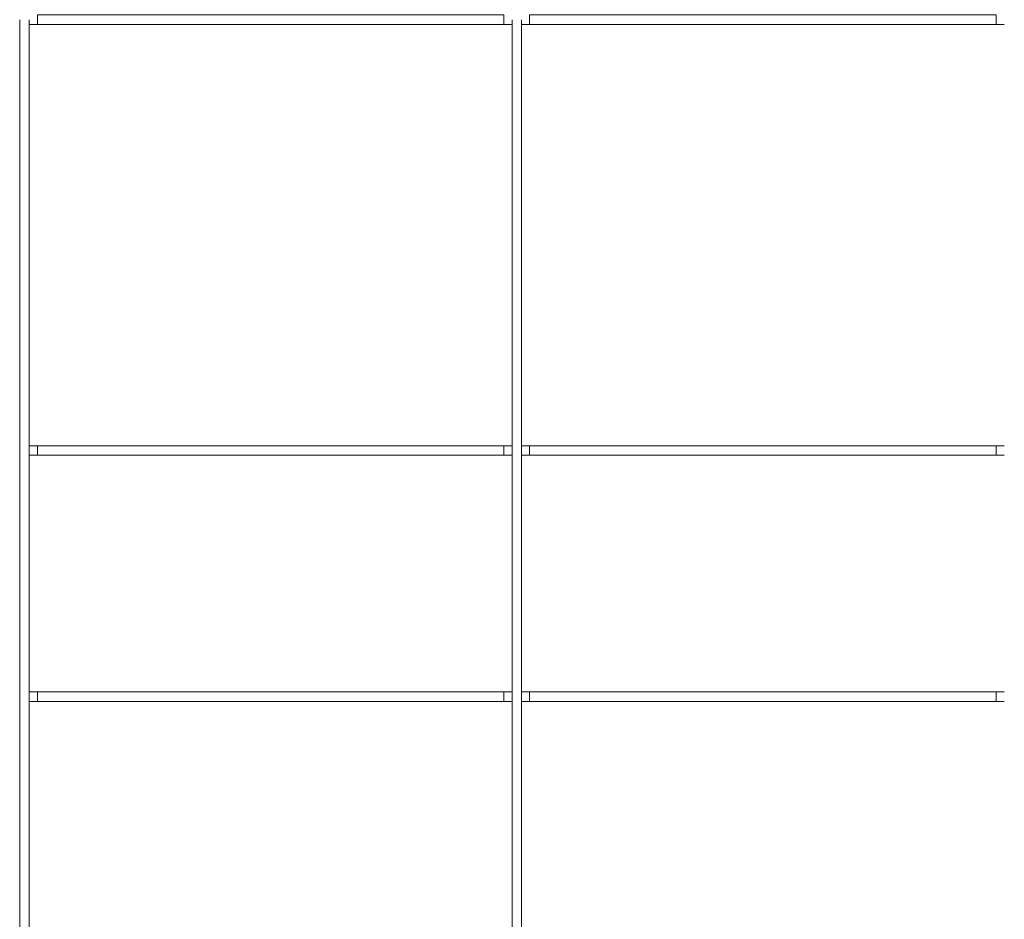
# Model space of a CAD drawing. Header units: millimetres. Extents: x -94601 to -15166, y -300 to 6935.
# Tile 54 of 97: x -51297 to -48897, y 1893 to 4085. Entities that reach past the tile are written whole.
import ezdxf

# ---------------------------------------------------------------- set-up
doc = ezdxf.new("R2010")
doc.units = ezdxf.units.MM
doc.header["$MEASUREMENT"] = 0
doc.layers.add('Nouveau_Menuis_Ext _ Murs-rideaux.Menuis_Ext', color=7, linetype='Continuous')

# ---------------------------------------------------------------- blocks, each defined once
blk = doc.blocks.new('Élément de coupe_61')
at = {"layer": 'Nouveau_Menuis_Ext _ Murs-rideaux.Menuis_Ext', "color": 251, "linetype": 'Continuous', "lineweight": 15, "true_color": 0x6a6a6a}
for p, q in [((-50096.8, 58.7), (-50096.8, 2435)), ((-50073.8, 2423.5), (-50073.8, 2435)), ((-50073.8, 58.7), (-50073.8, 2423.5))]:
    blk.add_line(p, q, dxfattribs=at)
blk = doc.blocks.new('Élément de coupe_62')
at = {"layer": 'Nouveau_Menuis_Ext _ Murs-rideaux.Menuis_Ext', "color": 251, "linetype": 'Continuous', "lineweight": 15, "true_color": 0x6a6a6a}
for p, q in [((-50116.8, 2446.5), (-51253.8, 2446.5)), ((-51253.8, 2423.5), (-51253.8, 2446.5)), ((-50116.8, 2446.5), (-50116.8, 2423.5)), ((-50116.8, 2423.5), (-51253.8, 2423.5))]:
    blk.add_line(p, q, dxfattribs=at)
blk = doc.blocks.new('Élément de coupe_67')
at = {"layer": 'Nouveau_Menuis_Ext _ Murs-rideaux.Menuis_Ext', "color": 251, "linetype": 'Continuous', "lineweight": 15, "true_color": 0x6a6a6a}
for p, q in [((-50096.8, 2435), (-50096.8, 3035)), ((-50073.8, 3023.5), (-50073.8, 3035)), ((-50073.8, 2446.5), (-50073.8, 3023.5)), ((-50073.8, 2435), (-50073.8, 2446.5))]:
    blk.add_line(p, q, dxfattribs=at)
blk = doc.blocks.new('Élément de coupe_68')
at = {"layer": 'Nouveau_Menuis_Ext _ Murs-rideaux.Menuis_Ext', "color": 251, "linetype": 'Continuous', "lineweight": 15, "true_color": 0x6a6a6a}
for p, q in [((-50096.8, 3035), (-50096.8, 4085)), ((-50073.8, 4073.5), (-50073.8, 4085)), ((-50073.8, 3046.5), (-50073.8, 4073.5)), ((-50073.8, 3035), (-50073.8, 3046.5))]:
    blk.add_line(p, q, dxfattribs=at)
blk = doc.blocks.new('Élément de coupe_69')
at = {"layer": 'Nouveau_Menuis_Ext _ Murs-rideaux.Menuis_Ext', "color": 251, "linetype": 'Continuous', "lineweight": 15, "true_color": 0x6a6a6a}
for p, q in [((-51296.8, 2435), (-51296.8, 3035)), ((-51273.8, 3023.5), (-51273.8, 3035)), ((-51273.8, 2446.5), (-51273.8, 3023.5)), ((-51273.8, 2435), (-51273.8, 2446.5))]:
    blk.add_line(p, q, dxfattribs=at)
blk = doc.blocks.new('Élément de coupe_70')
at = {"layer": 'Nouveau_Menuis_Ext _ Murs-rideaux.Menuis_Ext', "color": 251, "linetype": 'Continuous', "lineweight": 15, "true_color": 0x6a6a6a}
for p, q in [((-51296.8, 3035), (-51296.8, 4085)), ((-51273.8, 4073.5), (-51273.8, 4085)), ((-51273.8, 3046.5), (-51273.8, 4073.5)), ((-51273.8, 3035), (-51273.8, 3046.5))]:
    blk.add_line(p, q, dxfattribs=at)
blk = doc.blocks.new('Élément de coupe_77')
at = {"layer": 'Nouveau_Menuis_Ext _ Murs-rideaux.Menuis_Ext', "color": 251, "linetype": 'Continuous', "lineweight": 15, "true_color": 0x6a6a6a}
for p, q in [((-50116.8, 3046.5), (-51253.8, 3046.5)), ((-51253.8, 3023.5), (-51253.8, 3046.5)), ((-50116.8, 3046.5), (-50116.8, 3023.5)), ((-50116.8, 3023.5), (-51253.8, 3023.5))]:
    blk.add_line(p, q, dxfattribs=at)
blk = doc.blocks.new('Élément de coupe_81')
at = {"layer": 'Nouveau_Menuis_Ext _ Murs-rideaux.Menuis_Ext', "color": 251, "linetype": 'Continuous', "lineweight": 15, "true_color": 0x6a6a6a}
for p, q in [((-50116.8, 4096.5), (-51253.8, 4096.5)), ((-51253.8, 4073.5), (-51253.8, 4096.5)), ((-50116.8, 4096.5), (-50116.8, 4073.5)), ((-50116.8, 4073.5), (-51253.8, 4073.5))]:
    blk.add_line(p, q, dxfattribs=at)
blk = doc.blocks.new('Élément de coupe_87')
at = {"layer": 'Nouveau_Menuis_Ext _ Murs-rideaux.Menuis_Ext', "color": 7, "linetype": 'Continuous', "lineweight": 15}
for p, q in [((-51273.8, 3023.5), (-51253.8, 3023.5)), ((-50116.8, 3023.5), (-50096.8, 3023.5)), ((-51253.8, 2446.5), (-51273.8, 2446.5)), ((-50096.8, 2446.5), (-50116.8, 2446.5))]:
    blk.add_line(p, q, dxfattribs=at)
blk = doc.blocks.new('Élément de coupe_89')
at = {"layer": 'Nouveau_Menuis_Ext _ Murs-rideaux.Menuis_Ext', "color": 7, "linetype": 'Continuous', "lineweight": 15}
for p, q in [((-51273.8, 4073.5), (-51253.8, 4073.5)), ((-50116.8, 4073.5), (-50096.8, 4073.5)), ((-51253.8, 3046.5), (-51273.8, 3046.5)), ((-50096.8, 3046.5), (-50116.8, 3046.5))]:
    blk.add_line(p, q, dxfattribs=at)
blk = doc.blocks.new('Élément de coupe_134')
at = {"layer": 'Nouveau_Menuis_Ext _ Murs-rideaux.Menuis_Ext', "color": 251, "linetype": 'Continuous', "lineweight": 15, "true_color": 0x6a6a6a}
for p, q in [((-48916.8, 2446.5), (-50053.8, 2446.5)), ((-50053.8, 2423.5), (-50053.8, 2446.5)), ((-48916.8, 2446.5), (-48916.8, 2423.5)), ((-48916.8, 2423.5), (-50053.8, 2423.5))]:
    blk.add_line(p, q, dxfattribs=at)
blk = doc.blocks.new('Élément de coupe_135')
at = {"layer": 'Nouveau_Menuis_Ext _ Murs-rideaux.Menuis_Ext', "color": 251, "linetype": 'Continuous', "lineweight": 15, "true_color": 0x6a6a6a}
for p, q in [((-48916.8, 3046.5), (-50053.8, 3046.5)), ((-50053.8, 3023.5), (-50053.8, 3046.5)), ((-48916.8, 3046.5), (-48916.8, 3023.5)), ((-48916.8, 3023.5), (-50053.8, 3023.5))]:
    blk.add_line(p, q, dxfattribs=at)
blk = doc.blocks.new('Élément de coupe_136')
at = {"layer": 'Nouveau_Menuis_Ext _ Murs-rideaux.Menuis_Ext', "color": 251, "linetype": 'Continuous', "lineweight": 15, "true_color": 0x6a6a6a}
for p, q in [((-48916.8, 4096.5), (-50053.8, 4096.5)), ((-50053.8, 4073.5), (-50053.8, 4096.5)), ((-48916.8, 4096.5), (-48916.8, 4073.5)), ((-48916.8, 4073.5), (-50053.8, 4073.5))]:
    blk.add_line(p, q, dxfattribs=at)
blk = doc.blocks.new('Élément de coupe_138')
at = {"layer": 'Nouveau_Menuis_Ext _ Murs-rideaux.Menuis_Ext', "color": 33, "linetype": 'Continuous', "lineweight": 15, "true_color": 0xc1976c}
for p, q in [((-50073.8, 2423.5), (-50053.8, 2423.5)), ((-48916.8, 2423.5), (-48896.8, 2423.5))]:
    blk.add_line(p, q, dxfattribs=at)
blk = doc.blocks.new('Élément de coupe_139')
at = {"layer": 'Nouveau_Menuis_Ext _ Murs-rideaux.Menuis_Ext', "color": 7, "linetype": 'Continuous', "lineweight": 15}
for p, q in [((-50073.8, 3023.5), (-50053.8, 3023.5)), ((-48916.8, 3023.5), (-48896.8, 3023.5)), ((-50053.8, 2446.5), (-50073.8, 2446.5)), ((-48896.8, 2446.5), (-48916.8, 2446.5))]:
    blk.add_line(p, q, dxfattribs=at)
blk = doc.blocks.new('Élément de coupe_140')
at = {"layer": 'Nouveau_Menuis_Ext _ Murs-rideaux.Menuis_Ext', "color": 7, "linetype": 'Continuous', "lineweight": 15}
for p, q in [((-50073.8, 4073.5), (-50053.8, 4073.5)), ((-48916.8, 4073.5), (-48896.8, 4073.5)), ((-50053.8, 3046.5), (-50073.8, 3046.5)), ((-48896.8, 3046.5), (-48916.8, 3046.5))]:
    blk.add_line(p, q, dxfattribs=at)
blk = doc.blocks.new('Élément de coupe_1705')
at = {"layer": 'Nouveau_Menuis_Ext _ Murs-rideaux.Menuis_Ext', "color": 33, "linetype": 'Continuous', "lineweight": 15, "true_color": 0xc1976c}
for p, q in [((-51273.8, 2423.5), (-51253.8, 2423.5)), ((-50116.8, 2423.5), (-50096.8, 2423.5))]:
    blk.add_line(p, q, dxfattribs=at)
blk = doc.blocks.new('Élément de coupe_1706')
at = {"layer": 'Nouveau_Menuis_Ext _ Murs-rideaux.Menuis_Ext', "color": 251, "linetype": 'Continuous', "lineweight": 15, "true_color": 0x6a6a6a}
for p, q in [((-51296.8, 58.7), (-51296.8, 2435)), ((-51273.8, 2423.5), (-51273.8, 2435)), ((-51273.8, 58.7), (-51273.8, 2423.5))]:
    blk.add_line(p, q, dxfattribs=at)

msp = doc.modelspace()

# ---------------------------------------------------------------- block references
at = {"layer": 'Nouveau_Menuis_Ext _ Murs-rideaux.Menuis_Ext', "lineweight": 0}
for name in ['Élément de coupe_70', 'Élément de coupe_81', 'Élément de coupe_68', 'Élément de coupe_136', 'Élément de coupe_89', 'Élément de coupe_140', 'Élément de coupe_69', 'Élément de coupe_77', 'Élément de coupe_67', 'Élément de coupe_135', 'Élément de coupe_87', 'Élément de coupe_139', 'Élément de coupe_1706', 'Élément de coupe_62', 'Élément de coupe_61', 'Élément de coupe_134', 'Élément de coupe_1705', 'Élément de coupe_138']:
    msp.add_blockref(name, (0, 0), dxfattribs=at)

doc.saveas('drawing.dxf')
